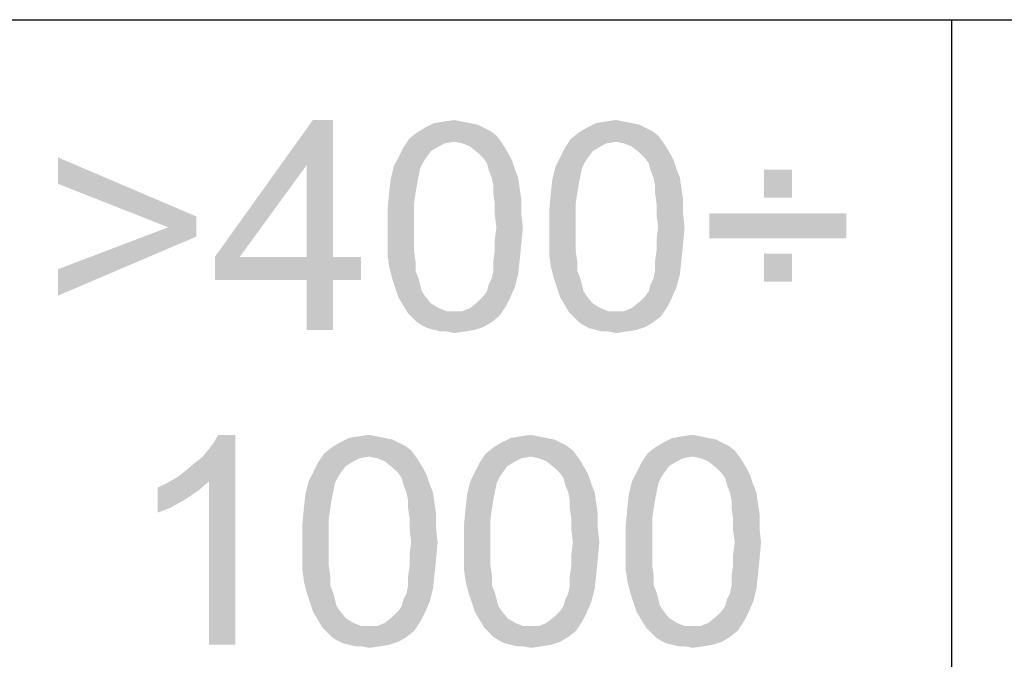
# Paper-space layout '61767N-2-A-2_1_2' of a CAD drawing. Header units: millimetres. Extents: x 0 to 594, y 1 to 420.
# Tile 20 of 83: x 456.12 to 465.5, y 45.57 to 51.66. Entities that reach past the tile are written whole.
import ezdxf

# ---------------------------------------------------------------- set-up
doc = ezdxf.new("R2010")
doc.units = ezdxf.units.MM
doc.header["$LTSCALE"] = 32.67
doc.layers.add('61767N-2-A-2_DXF_FORMAT', color=7, linetype='CONTINUOUS')
doc.layers.add('DETAIL', color=7, linetype='CONTINUOUS')

psp = doc.layouts.new('61767N-2-A-2_1_2')

# ---------------------------------------------------------------- linework, layer by layer
at = {"layer": '61767N-2-A-2_DXF_FORMAT', "color": 2, "linetype": 'Continuous'}
for p, q in [((409, 51.662), (515, 51.662)), ((465, 51.662), (465, 40.75))]:
    psp.add_line(p, q, dxfattribs=at)
at = {"layer": 'DETAIL', "color": 2, "linetype": 'Continuous'}
for points in [[(459.1096, 50.706), (458.8577, 50.2764), (457.9837, 49.4023)], [(459.1096, 50.706), (457.9837, 49.4023), (458.917, 50.706)], [(458.8577, 49.4023), (458.8577, 50.2764), (459.1096, 50.706)], [(458.8577, 49.4023), (459.1096, 50.706), (459.1096, 49.4023)], [(460.4133, 50.6764), (460.4874, 50.6616), (459.9837, 50.6319)], [(460.4133, 50.6764), (459.9837, 50.6319), (460.0726, 50.6764)], [(459.9837, 50.6319), (460.4874, 50.6616), (460.5466, 50.6319)], [(460.3392, 50.6912), (460.0726, 50.6764), (460.1614, 50.6912)], [(460.0726, 50.6764), (460.3392, 50.6912), (460.4133, 50.6764)], [(460.1614, 50.6912), (460.2651, 50.706), (460.3392, 50.6912)], [(461.954, 50.6764), (462.0281, 50.6616), (461.5244, 50.6319)], [(461.954, 50.6764), (461.5244, 50.6319), (461.6133, 50.6764)], [(461.5244, 50.6319), (462.0281, 50.6616), (462.0874, 50.6319)], [(461.88, 50.6912), (461.6133, 50.6764), (461.7022, 50.6912)], [(461.6133, 50.6764), (461.88, 50.6912), (461.954, 50.6764)], [(461.7022, 50.6912), (461.8059, 50.706), (461.88, 50.6912)], [(460.6651, 50.5579), (459.8355, 50.5282), (459.9096, 50.5875)], [(460.2651, 50.4986), (459.8355, 50.5282), (460.6651, 50.5579)], [(460.5466, 50.6319), (460.6059, 50.6023), (459.9096, 50.5875)], [(460.5466, 50.6319), (459.9096, 50.5875), (459.9837, 50.6319)], [(459.9096, 50.5875), (460.6059, 50.6023), (460.6651, 50.5579)], [(460.2651, 50.4986), (460.6651, 50.5579), (460.7096, 50.4986)], [(462.2059, 50.5579), (461.3763, 50.5282), (461.4503, 50.5875)], [(461.8059, 50.4986), (461.3763, 50.5282), (462.2059, 50.5579)], [(462.0874, 50.6319), (462.1466, 50.6023), (461.4503, 50.5875)], [(462.0874, 50.6319), (461.4503, 50.5875), (461.5244, 50.6319)], [(461.4503, 50.5875), (462.1466, 50.6023), (462.2059, 50.5579)], [(461.8059, 50.4986), (462.2059, 50.5579), (462.2503, 50.4986)], [(460.2651, 50.4986), (459.7763, 50.4393), (459.8355, 50.5282)], [(460.2651, 50.4986), (460.1763, 50.4838), (459.7763, 50.4393)], [(460.1763, 50.4838), (460.117, 50.4541), (459.7763, 50.4393)], [(460.7096, 50.4986), (460.3392, 50.4838), (460.2651, 50.4986)], [(460.4133, 50.4541), (460.3392, 50.4838), (460.7096, 50.4986)], [(460.4133, 50.4541), (460.7096, 50.4986), (460.7392, 50.4541)], [(461.8059, 50.4986), (461.317, 50.4393), (461.3763, 50.5282)], [(461.8059, 50.4986), (461.717, 50.4838), (461.317, 50.4393)], [(461.717, 50.4838), (461.6577, 50.4541), (461.317, 50.4393)], [(462.2503, 50.4986), (461.88, 50.4838), (461.8059, 50.4986)], [(461.954, 50.4541), (461.88, 50.4838), (462.2503, 50.4986)], [(461.954, 50.4541), (462.2503, 50.4986), (462.28, 50.4541)], [(460.0429, 50.4097), (459.7318, 50.3504), (459.7763, 50.4393)], [(459.7318, 50.3504), (460.0429, 50.4097), (459.9985, 50.3504)], [(459.7763, 50.4393), (460.117, 50.4541), (460.0429, 50.4097)], [(460.7392, 50.4541), (460.4874, 50.3949), (460.4133, 50.4541)], [(460.4874, 50.3949), (460.7392, 50.4541), (460.7837, 50.3801)], [(460.7837, 50.3801), (460.5466, 50.3356), (460.4874, 50.3949)], [(460.5466, 50.3356), (460.7837, 50.3801), (460.8133, 50.3208)], [(461.5837, 50.4097), (461.2726, 50.3504), (461.317, 50.4393)], [(461.2726, 50.3504), (461.5837, 50.4097), (461.5392, 50.3504)], [(461.317, 50.4393), (461.6577, 50.4541), (461.5837, 50.4097)], [(462.28, 50.4541), (462.0281, 50.3949), (461.954, 50.4541)], [(462.0281, 50.3949), (462.28, 50.4541), (462.3244, 50.3801)], [(462.3244, 50.3801), (462.0874, 50.3356), (462.0281, 50.3949)], [(462.0874, 50.3356), (462.3244, 50.3801), (462.354, 50.3208)], [(456.4874, 50.0986), (456.4874, 50.3504), (457.8059, 49.7875)], [(457.9837, 49.4023), (458.8577, 50.2764), (458.2207, 49.4023)], [(459.9985, 50.3504), (459.9689, 50.306), (459.6874, 50.2616)], [(459.9985, 50.3504), (459.6874, 50.2616), (459.7318, 50.3504)], [(459.6874, 50.2616), (459.9689, 50.306), (459.9392, 50.2467)], [(460.8133, 50.3208), (460.5763, 50.2912), (460.5466, 50.3356)], [(460.5911, 50.2319), (460.5763, 50.2912), (460.8133, 50.3208)], [(460.5911, 50.2319), (460.8133, 50.3208), (460.8429, 50.2319)], [(461.5392, 50.3504), (461.5096, 50.306), (461.2281, 50.2616)], [(461.5392, 50.3504), (461.2281, 50.2616), (461.2726, 50.3504)], [(461.2281, 50.2616), (461.5096, 50.306), (461.48, 50.2467)], [(462.354, 50.3208), (462.117, 50.2912), (462.0874, 50.3356)], [(462.1318, 50.2319), (462.117, 50.2912), (462.354, 50.3208)], [(462.1318, 50.2319), (462.354, 50.3208), (462.3837, 50.2319)], [(459.9392, 50.2467), (459.6577, 50.143), (459.6874, 50.2616)], [(459.9392, 50.2467), (459.9244, 50.1727), (459.6577, 50.143)], [(460.8429, 50.2319), (460.6207, 50.1579), (460.5911, 50.2319)], [(460.6207, 50.1579), (460.8429, 50.2319), (460.8726, 50.1579)], [(461.48, 50.2467), (461.1985, 50.143), (461.2281, 50.2616)], [(461.48, 50.2467), (461.4651, 50.1727), (461.1985, 50.143)], [(462.3837, 50.2319), (462.1614, 50.1579), (462.1318, 50.2319)], [(462.1614, 50.1579), (462.3837, 50.2319), (462.4133, 50.1579)], [(463.48, 50.2319), (463.2133, 49.9653), (463.2133, 50.2319)], [(463.2133, 49.9653), (463.48, 50.2319), (463.48, 49.9653)], [(457.8059, 49.7875), (457.5392, 49.6838), (456.4874, 50.0986)], [(459.9096, 50.0986), (459.6429, 50.0097), (459.6577, 50.143)], [(459.6429, 50.0097), (459.9096, 50.0986), (459.8948, 50.0097)], [(459.6577, 50.143), (459.9244, 50.1727), (459.9096, 50.0986)], [(460.8726, 50.1579), (460.6355, 50.0838), (460.6207, 50.1579)], [(460.6355, 50.0838), (460.8726, 50.1579), (460.8874, 50.0541)], [(461.4503, 50.0986), (461.1837, 50.0097), (461.1985, 50.143)], [(461.1837, 50.0097), (461.4503, 50.0986), (461.4355, 50.0097)], [(461.1985, 50.143), (461.4651, 50.1727), (461.4503, 50.0986)], [(462.4133, 50.1579), (462.1763, 50.0838), (462.1614, 50.1579)], [(462.1763, 50.0838), (462.4133, 50.1579), (462.4281, 50.0541)], [(459.8948, 50.0097), (459.88, 49.906), (459.6281, 49.8467)], [(459.8948, 50.0097), (459.6281, 49.8467), (459.6429, 50.0097)], [(460.8874, 50.0541), (460.6355, 50.0097), (460.6355, 50.0838)], [(460.6355, 50.0097), (460.8874, 50.0541), (460.9022, 49.9504)], [(460.9022, 49.9504), (460.6503, 49.906), (460.6355, 50.0097)], [(461.4355, 50.0097), (461.4207, 49.906), (461.1689, 49.8467)], [(461.4355, 50.0097), (461.1689, 49.8467), (461.1837, 50.0097)], [(462.4281, 50.0541), (462.1763, 50.0097), (462.1763, 50.0838)], [(462.1763, 50.0097), (462.4281, 50.0541), (462.4429, 49.9504)], [(462.4429, 49.9504), (462.1911, 49.906), (462.1763, 50.0097)], [(459.6281, 49.8467), (459.88, 49.906), (459.88, 49.8023)], [(460.6503, 49.906), (460.9022, 49.9504), (460.9022, 49.8171)], [(460.9022, 49.8171), (460.6503, 49.8023), (460.6503, 49.906)], [(461.1689, 49.8467), (461.4207, 49.906), (461.4207, 49.8023)], [(462.1911, 49.906), (462.4429, 49.9504), (462.4429, 49.8171)], [(462.4429, 49.8171), (462.1911, 49.8023), (462.1911, 49.906)], [(459.88, 49.8023), (459.6281, 49.6838), (459.6281, 49.8467)], [(460.6651, 49.6838), (460.6503, 49.8023), (460.9022, 49.8171)], [(460.6651, 49.6838), (460.9022, 49.8171), (460.917, 49.6838)], [(461.4207, 49.8023), (461.1689, 49.6838), (461.1689, 49.8467)], [(462.2059, 49.6838), (462.1911, 49.8023), (462.4429, 49.8171)], [(462.2059, 49.6838), (462.4429, 49.8171), (462.4577, 49.6838)], [(463.9985, 49.8171), (462.6948, 49.5801), (462.6948, 49.8171)], [(462.6948, 49.5801), (463.9985, 49.8171), (463.9985, 49.5801)], [(457.5392, 49.6838), (457.8059, 49.7875), (457.8059, 49.5949)], [(459.6281, 49.6838), (459.88, 49.8023), (459.88, 49.6838)], [(461.1689, 49.6838), (461.4207, 49.8023), (461.4207, 49.6838)], [(457.8059, 49.5949), (456.4874, 49.2838), (457.5392, 49.6838)], [(459.88, 49.6838), (459.88, 49.5653), (459.6281, 49.5504)], [(459.88, 49.6838), (459.6281, 49.5504), (459.6281, 49.6838)], [(460.917, 49.6838), (460.6503, 49.5653), (460.6651, 49.6838)], [(460.6503, 49.5653), (460.917, 49.6838), (460.9022, 49.5208)], [(461.4207, 49.6838), (461.4207, 49.5653), (461.1689, 49.5504)], [(461.4207, 49.6838), (461.1689, 49.5504), (461.1689, 49.6838)], [(462.4577, 49.6838), (462.1911, 49.5653), (462.2059, 49.6838)], [(462.1911, 49.5653), (462.4577, 49.6838), (462.4429, 49.5208)], [(456.4874, 49.2838), (457.8059, 49.5949), (456.4874, 49.0319)], [(459.6281, 49.5504), (459.88, 49.5653), (459.88, 49.4616)], [(459.88, 49.4616), (459.6281, 49.4171), (459.6281, 49.5504)], [(460.9022, 49.5208), (460.6503, 49.4616), (460.6503, 49.5653)], [(461.1689, 49.5504), (461.4207, 49.5653), (461.4207, 49.4616)], [(461.4207, 49.4616), (461.1689, 49.4171), (461.1689, 49.5504)], [(462.4429, 49.5208), (462.1911, 49.4616), (462.1911, 49.5653)], [(459.6281, 49.4171), (459.88, 49.4616), (459.8948, 49.3579)], [(460.8874, 49.3727), (460.6355, 49.3579), (460.6503, 49.4616)], [(460.6503, 49.4616), (460.9022, 49.5208), (460.8874, 49.3727)], [(461.1689, 49.4171), (461.4207, 49.4616), (461.4355, 49.3579)], [(462.4281, 49.3727), (462.1763, 49.3579), (462.1911, 49.4616)], [(462.1911, 49.4616), (462.4429, 49.5208), (462.4281, 49.3727)], [(463.48, 49.4319), (463.2133, 49.1653), (463.2133, 49.4319)], [(463.2133, 49.1653), (463.48, 49.4319), (463.48, 49.1653)], [(459.1096, 49.4023), (459.3763, 49.4023), (457.9837, 49.1801)], [(458.8577, 49.4023), (459.1096, 49.4023), (457.9837, 49.1801)], [(458.2207, 49.4023), (458.8577, 49.4023), (457.9837, 49.1801)], [(458.2207, 49.4023), (457.9837, 49.1801), (457.9837, 49.4023)], [(458.8577, 49.1801), (457.9837, 49.1801), (459.3763, 49.4023)], [(459.1096, 49.1801), (458.8577, 49.1801), (459.3763, 49.4023)], [(459.1096, 49.1801), (459.3763, 49.4023), (459.3763, 49.1801)], [(459.8948, 49.3579), (459.6429, 49.3134), (459.6281, 49.4171)], [(459.6429, 49.3134), (459.8948, 49.3579), (459.8948, 49.269)], [(460.6355, 49.269), (460.6355, 49.3579), (460.8874, 49.3727)], [(460.6355, 49.269), (460.8874, 49.3727), (460.8726, 49.2393)], [(461.4355, 49.3579), (461.1837, 49.3134), (461.1689, 49.4171)], [(461.1837, 49.3134), (461.4355, 49.3579), (461.4355, 49.269)], [(462.1763, 49.269), (462.1763, 49.3579), (462.4281, 49.3727)], [(462.1763, 49.269), (462.4281, 49.3727), (462.4133, 49.2393)], [(459.8948, 49.269), (459.6726, 49.1949), (459.6429, 49.3134)], [(459.6726, 49.1949), (459.8948, 49.269), (459.9244, 49.1949)], [(460.8726, 49.2393), (460.6207, 49.1949), (460.6355, 49.269)], [(461.4355, 49.269), (461.2133, 49.1949), (461.1837, 49.3134)], [(461.2133, 49.1949), (461.4355, 49.269), (461.4651, 49.1949)], [(462.4133, 49.2393), (462.1614, 49.1949), (462.1763, 49.269)], [(459.1096, 49.1801), (458.8577, 48.706), (458.8577, 49.1801)], [(458.8577, 48.706), (459.1096, 49.1801), (459.1096, 48.706)], [(459.9244, 49.1949), (459.7022, 49.106), (459.6726, 49.1949)], [(459.9244, 49.1949), (459.9392, 49.1356), (459.7022, 49.106)], [(460.5911, 49.1356), (460.6207, 49.1949), (460.8726, 49.2393)], [(460.5911, 49.1356), (460.8726, 49.2393), (460.8429, 49.1208)], [(461.4651, 49.1949), (461.2429, 49.106), (461.2133, 49.1949)], [(461.4651, 49.1949), (461.48, 49.1356), (461.2429, 49.106)], [(462.1318, 49.1356), (462.1614, 49.1949), (462.4133, 49.2393)], [(462.1318, 49.1356), (462.4133, 49.2393), (462.3837, 49.1208)], [(459.7022, 49.106), (459.9392, 49.1356), (459.954, 49.0764)], [(459.954, 49.0764), (459.7318, 49.0171), (459.7022, 49.106)], [(459.954, 49.0764), (459.9837, 49.0319), (459.7318, 49.0171)], [(460.5466, 49.0319), (460.5763, 49.0764), (460.8429, 49.1208)], [(460.5466, 49.0319), (460.8429, 49.1208), (460.7985, 49.0171)], [(460.8429, 49.1208), (460.5763, 49.0764), (460.5911, 49.1356)], [(461.2429, 49.106), (461.48, 49.1356), (461.4948, 49.0764)], [(461.4948, 49.0764), (461.2726, 49.0171), (461.2429, 49.106)], [(461.4948, 49.0764), (461.5244, 49.0319), (461.2726, 49.0171)], [(462.0874, 49.0319), (462.117, 49.0764), (462.3837, 49.1208)], [(462.0874, 49.0319), (462.3837, 49.1208), (462.3392, 49.0171)], [(462.3837, 49.1208), (462.117, 49.0764), (462.1318, 49.1356)], [(459.7318, 49.0171), (459.9837, 49.0319), (460.0429, 48.9579)], [(460.0429, 48.9579), (459.7763, 48.943), (459.7318, 49.0171)], [(460.754, 48.9282), (460.4133, 48.9134), (460.4874, 48.9727)], [(460.7985, 49.0171), (460.4874, 48.9727), (460.5466, 49.0319)], [(460.4874, 48.9727), (460.7985, 49.0171), (460.754, 48.9282)], [(461.2726, 49.0171), (461.5244, 49.0319), (461.5837, 48.9579)], [(461.5837, 48.9579), (461.317, 48.943), (461.2726, 49.0171)], [(462.2948, 48.9282), (461.954, 48.9134), (462.0281, 48.9727)], [(462.3392, 49.0171), (462.0281, 48.9727), (462.0874, 49.0319)], [(462.0281, 48.9727), (462.3392, 49.0171), (462.2948, 48.9282)], [(459.7763, 48.943), (460.0429, 48.9579), (460.117, 48.9134)], [(460.117, 48.9134), (459.8207, 48.869), (459.7763, 48.943)], [(460.117, 48.9134), (460.1911, 48.8838), (459.8207, 48.869)], [(460.2651, 48.8838), (460.3392, 48.8838), (459.8207, 48.869)], [(460.1911, 48.8838), (460.2651, 48.8838), (459.8207, 48.869)], [(460.6948, 48.8393), (459.8207, 48.869), (460.3392, 48.8838)], [(460.6948, 48.8393), (459.8651, 48.8245), (459.8207, 48.869)], [(460.3392, 48.8838), (460.4133, 48.9134), (460.754, 48.9282)], [(460.3392, 48.8838), (460.754, 48.9282), (460.6948, 48.8393)], [(461.317, 48.943), (461.5837, 48.9579), (461.6577, 48.9134)], [(461.6577, 48.9134), (461.3614, 48.869), (461.317, 48.943)], [(461.6577, 48.9134), (461.7318, 48.8838), (461.3614, 48.869)], [(461.8059, 48.8838), (461.88, 48.8838), (461.3614, 48.869)], [(461.7318, 48.8838), (461.8059, 48.8838), (461.3614, 48.869)], [(462.2355, 48.8393), (461.3614, 48.869), (461.88, 48.8838)], [(462.2355, 48.8393), (461.4059, 48.8245), (461.3614, 48.869)], [(461.88, 48.8838), (461.954, 48.9134), (462.2948, 48.9282)], [(461.88, 48.8838), (462.2948, 48.9282), (462.2355, 48.8393)], [(459.9096, 48.7801), (459.8651, 48.8245), (460.6948, 48.8393)], [(459.9096, 48.7801), (460.6948, 48.8393), (460.6207, 48.7801)], [(460.6207, 48.7801), (459.954, 48.7504), (459.9096, 48.7801)], [(459.954, 48.7504), (460.6207, 48.7801), (460.5466, 48.7356)], [(461.4503, 48.7801), (461.4059, 48.8245), (462.2355, 48.8393)], [(461.4503, 48.7801), (462.2355, 48.8393), (462.1614, 48.7801)], [(462.1614, 48.7801), (461.4948, 48.7504), (461.4503, 48.7801)], [(461.4948, 48.7504), (462.1614, 48.7801), (462.0874, 48.7356)], [(460.5466, 48.7356), (460.0133, 48.7208), (459.954, 48.7504)], [(460.0726, 48.706), (460.0133, 48.7208), (460.5466, 48.7356)], [(460.0726, 48.706), (460.5466, 48.7356), (460.4577, 48.706)], [(460.4577, 48.706), (460.1318, 48.6912), (460.0726, 48.706)], [(460.1911, 48.6912), (460.1318, 48.6912), (460.4577, 48.706)], [(460.1911, 48.6912), (460.4577, 48.706), (460.3689, 48.6912)], [(460.3689, 48.6912), (460.2651, 48.6764), (460.1911, 48.6912)], [(462.0874, 48.7356), (461.554, 48.7208), (461.4948, 48.7504)], [(461.6133, 48.706), (461.554, 48.7208), (462.0874, 48.7356)], [(461.6133, 48.706), (462.0874, 48.7356), (461.9985, 48.706)], [(461.9985, 48.706), (461.6726, 48.6912), (461.6133, 48.706)], [(461.7318, 48.6912), (461.6726, 48.6912), (461.9985, 48.706)], [(461.7318, 48.6912), (461.9985, 48.706), (461.9096, 48.6912)], [(461.9096, 48.6912), (461.8059, 48.6764), (461.7318, 48.6912)], [(457.6311, 47.306), (457.7052, 47.3653), (458.1792, 47.706)], [(457.9274, 47.2616), (457.6311, 47.306), (458.1792, 47.706)], [(457.7052, 47.3653), (457.794, 47.4393), (458.1792, 47.706)], [(457.794, 47.4393), (457.8681, 47.4986), (458.1792, 47.706)], [(457.8681, 47.4986), (457.9274, 47.5727), (458.1792, 47.706)], [(457.9274, 47.5727), (457.9718, 47.6319), (458.1792, 47.706)], [(457.9274, 45.706), (457.9274, 47.2616), (458.1792, 47.706)], [(457.9274, 45.706), (458.1792, 47.706), (458.1792, 45.706)], [(458.1792, 47.706), (457.9718, 47.6319), (458.0163, 47.706)], [(459.6015, 47.6764), (459.6755, 47.6616), (459.1718, 47.6319)], [(459.6015, 47.6764), (459.1718, 47.6319), (459.2607, 47.6764)], [(459.1718, 47.6319), (459.6755, 47.6616), (459.7348, 47.6319)], [(459.5274, 47.6912), (459.2607, 47.6764), (459.3496, 47.6912)], [(459.2607, 47.6764), (459.5274, 47.6912), (459.6015, 47.6764)], [(459.3496, 47.6912), (459.4533, 47.706), (459.5274, 47.6912)], [(461.1422, 47.6764), (461.2163, 47.6616), (460.7126, 47.6319)], [(461.1422, 47.6764), (460.7126, 47.6319), (460.8015, 47.6764)], [(460.7126, 47.6319), (461.2163, 47.6616), (461.2755, 47.6319)], [(461.0681, 47.6912), (460.8015, 47.6764), (460.8903, 47.6912)], [(460.8015, 47.6764), (461.0681, 47.6912), (461.1422, 47.6764)], [(460.8903, 47.6912), (460.994, 47.706), (461.0681, 47.6912)], [(462.6829, 47.6764), (462.757, 47.6616), (462.2533, 47.6319)], [(462.6829, 47.6764), (462.2533, 47.6319), (462.3422, 47.6764)], [(462.2533, 47.6319), (462.757, 47.6616), (462.8163, 47.6319)], [(462.6089, 47.6912), (462.3422, 47.6764), (462.4311, 47.6912)], [(462.3422, 47.6764), (462.6089, 47.6912), (462.6829, 47.6764)], [(462.4311, 47.6912), (462.5348, 47.706), (462.6089, 47.6912)], [(459.8533, 47.5579), (459.0237, 47.5282), (459.0978, 47.5875)], [(459.4533, 47.4986), (459.0237, 47.5282), (459.8533, 47.5579)], [(459.7348, 47.6319), (459.794, 47.6023), (459.0978, 47.5875)], [(459.7348, 47.6319), (459.0978, 47.5875), (459.1718, 47.6319)], [(459.0978, 47.5875), (459.794, 47.6023), (459.8533, 47.5579)], [(459.4533, 47.4986), (459.8533, 47.5579), (459.8978, 47.4986)], [(461.394, 47.5579), (460.5644, 47.5282), (460.6385, 47.5875)], [(460.994, 47.4986), (460.5644, 47.5282), (461.394, 47.5579)], [(461.2755, 47.6319), (461.3348, 47.6023), (460.6385, 47.5875)], [(461.2755, 47.6319), (460.6385, 47.5875), (460.7126, 47.6319)], [(460.6385, 47.5875), (461.3348, 47.6023), (461.394, 47.5579)], [(460.994, 47.4986), (461.394, 47.5579), (461.4385, 47.4986)], [(462.9348, 47.5579), (462.1052, 47.5282), (462.1792, 47.5875)], [(462.5348, 47.4986), (462.1052, 47.5282), (462.9348, 47.5579)], [(462.8163, 47.6319), (462.8755, 47.6023), (462.1792, 47.5875)], [(462.8163, 47.6319), (462.1792, 47.5875), (462.2533, 47.6319)], [(462.1792, 47.5875), (462.8755, 47.6023), (462.9348, 47.5579)], [(462.5348, 47.4986), (462.9348, 47.5579), (462.9792, 47.4986)], [(459.4533, 47.4986), (458.9644, 47.4393), (459.0237, 47.5282)], [(459.4533, 47.4986), (459.3644, 47.4838), (458.9644, 47.4393)], [(459.3644, 47.4838), (459.3052, 47.4541), (458.9644, 47.4393)], [(459.8978, 47.4986), (459.5274, 47.4838), (459.4533, 47.4986)], [(459.6015, 47.4541), (459.5274, 47.4838), (459.8978, 47.4986)], [(459.6015, 47.4541), (459.8978, 47.4986), (459.9274, 47.4541)], [(460.994, 47.4986), (460.5052, 47.4393), (460.5644, 47.5282)], [(460.994, 47.4986), (460.9052, 47.4838), (460.5052, 47.4393)], [(460.9052, 47.4838), (460.8459, 47.4541), (460.5052, 47.4393)], [(461.4385, 47.4986), (461.0681, 47.4838), (460.994, 47.4986)], [(461.1422, 47.4541), (461.0681, 47.4838), (461.4385, 47.4986)], [(461.1422, 47.4541), (461.4385, 47.4986), (461.4681, 47.4541)], [(462.5348, 47.4986), (462.0459, 47.4393), (462.1052, 47.5282)], [(462.5348, 47.4986), (462.4459, 47.4838), (462.0459, 47.4393)], [(462.4459, 47.4838), (462.3866, 47.4541), (462.0459, 47.4393)], [(462.9792, 47.4986), (462.6089, 47.4838), (462.5348, 47.4986)], [(462.6829, 47.4541), (462.6089, 47.4838), (462.9792, 47.4986)], [(462.6829, 47.4541), (462.9792, 47.4986), (463.0089, 47.4541)], [(459.2311, 47.4097), (458.92, 47.3504), (458.9644, 47.4393)], [(458.92, 47.3504), (459.2311, 47.4097), (459.1866, 47.3504)], [(458.9644, 47.4393), (459.3052, 47.4541), (459.2311, 47.4097)], [(459.9274, 47.4541), (459.6755, 47.3949), (459.6015, 47.4541)], [(459.6755, 47.3949), (459.9274, 47.4541), (459.9718, 47.3801)], [(459.9718, 47.3801), (459.7348, 47.3356), (459.6755, 47.3949)], [(459.7348, 47.3356), (459.9718, 47.3801), (460.0015, 47.3208)], [(460.7718, 47.4097), (460.4607, 47.3504), (460.5052, 47.4393)], [(460.4607, 47.3504), (460.7718, 47.4097), (460.7274, 47.3504)], [(460.5052, 47.4393), (460.8459, 47.4541), (460.7718, 47.4097)], [(461.4681, 47.4541), (461.2163, 47.3949), (461.1422, 47.4541)], [(461.2163, 47.3949), (461.4681, 47.4541), (461.5126, 47.3801)], [(461.5126, 47.3801), (461.2755, 47.3356), (461.2163, 47.3949)], [(461.2755, 47.3356), (461.5126, 47.3801), (461.5422, 47.3208)], [(462.3126, 47.4097), (462.0015, 47.3504), (462.0459, 47.4393)], [(462.0015, 47.3504), (462.3126, 47.4097), (462.2681, 47.3504)], [(462.0459, 47.4393), (462.3866, 47.4541), (462.3126, 47.4097)], [(463.0089, 47.4541), (462.757, 47.3949), (462.6829, 47.4541)], [(462.757, 47.3949), (463.0089, 47.4541), (463.0533, 47.3801)], [(463.0533, 47.3801), (462.8163, 47.3356), (462.757, 47.3949)], [(462.8163, 47.3356), (463.0533, 47.3801), (463.0829, 47.3208)], [(457.9274, 47.2616), (457.5274, 47.2467), (457.6311, 47.306)], [(459.1866, 47.3504), (459.157, 47.306), (458.8755, 47.2616)], [(459.1866, 47.3504), (458.8755, 47.2616), (458.92, 47.3504)], [(458.8755, 47.2616), (459.157, 47.306), (459.1274, 47.2467)], [(460.0015, 47.3208), (459.7644, 47.2912), (459.7348, 47.3356)], [(459.7792, 47.2319), (459.7644, 47.2912), (460.0015, 47.3208)], [(459.7792, 47.2319), (460.0015, 47.3208), (460.0311, 47.2319)], [(460.7274, 47.3504), (460.6978, 47.306), (460.4163, 47.2616)], [(460.7274, 47.3504), (460.4163, 47.2616), (460.4607, 47.3504)], [(460.4163, 47.2616), (460.6978, 47.306), (460.6681, 47.2467)], [(461.5422, 47.3208), (461.3052, 47.2912), (461.2755, 47.3356)], [(461.32, 47.2319), (461.3052, 47.2912), (461.5422, 47.3208)], [(461.32, 47.2319), (461.5422, 47.3208), (461.5718, 47.2319)], [(462.2681, 47.3504), (462.2385, 47.306), (461.957, 47.2616)], [(462.2681, 47.3504), (461.957, 47.2616), (462.0015, 47.3504)], [(461.957, 47.2616), (462.2385, 47.306), (462.2089, 47.2467)], [(463.0829, 47.3208), (462.8459, 47.2912), (462.8163, 47.3356)], [(462.8607, 47.2319), (462.8459, 47.2912), (463.0829, 47.3208)], [(462.8607, 47.2319), (463.0829, 47.3208), (463.1126, 47.2319)], [(457.4385, 47.2023), (457.5274, 47.2467), (457.9274, 47.2616)], [(457.4385, 47.2023), (457.9274, 47.2616), (457.8237, 47.1727)], [(457.8237, 47.1727), (457.4385, 46.9653), (457.4385, 47.2023)], [(459.1274, 47.2467), (458.8459, 47.143), (458.8755, 47.2616)], [(459.1274, 47.2467), (459.1126, 47.1727), (458.8459, 47.143)], [(460.0311, 47.2319), (459.8089, 47.1579), (459.7792, 47.2319)], [(459.8089, 47.1579), (460.0311, 47.2319), (460.0607, 47.1579)], [(460.6681, 47.2467), (460.3866, 47.143), (460.4163, 47.2616)], [(460.6681, 47.2467), (460.6533, 47.1727), (460.3866, 47.143)], [(461.5718, 47.2319), (461.3496, 47.1579), (461.32, 47.2319)], [(461.3496, 47.1579), (461.5718, 47.2319), (461.6015, 47.1579)], [(462.2089, 47.2467), (461.9274, 47.143), (461.957, 47.2616)], [(462.2089, 47.2467), (462.194, 47.1727), (461.9274, 47.143)], [(463.1126, 47.2319), (462.8903, 47.1579), (462.8607, 47.2319)], [(462.8903, 47.1579), (463.1126, 47.2319), (463.1422, 47.1579)], [(457.8237, 47.1727), (457.6903, 47.0838), (457.4385, 46.9653)], [(459.0978, 47.0986), (458.8311, 47.0097), (458.8459, 47.143)], [(458.8311, 47.0097), (459.0978, 47.0986), (459.0829, 47.0097)], [(458.8459, 47.143), (459.1126, 47.1727), (459.0978, 47.0986)], [(460.0607, 47.1579), (459.8237, 47.0838), (459.8089, 47.1579)], [(459.8237, 47.0838), (460.0607, 47.1579), (460.0755, 47.0541)], [(460.6385, 47.0986), (460.3718, 47.0097), (460.3866, 47.143)], [(460.3718, 47.0097), (460.6385, 47.0986), (460.6237, 47.0097)], [(460.3866, 47.143), (460.6533, 47.1727), (460.6385, 47.0986)], [(461.6015, 47.1579), (461.3644, 47.0838), (461.3496, 47.1579)], [(461.3644, 47.0838), (461.6015, 47.1579), (461.6163, 47.0541)], [(462.1792, 47.0986), (461.9126, 47.0097), (461.9274, 47.143)], [(461.9126, 47.0097), (462.1792, 47.0986), (462.1644, 47.0097)], [(461.9274, 47.143), (462.194, 47.1727), (462.1792, 47.0986)], [(463.1422, 47.1579), (462.9052, 47.0838), (462.8903, 47.1579)], [(462.9052, 47.0838), (463.1422, 47.1579), (463.157, 47.0541)], [(457.6903, 47.0838), (457.557, 47.0097), (457.4385, 46.9653)], [(459.0829, 47.0097), (459.0681, 46.906), (458.8163, 46.8467)], [(459.0829, 47.0097), (458.8163, 46.8467), (458.8311, 47.0097)], [(460.0755, 47.0541), (459.8237, 47.0097), (459.8237, 47.0838)], [(459.8237, 47.0097), (460.0755, 47.0541), (460.0903, 46.9504)], [(460.0903, 46.9504), (459.8385, 46.906), (459.8237, 47.0097)], [(460.6237, 47.0097), (460.6089, 46.906), (460.357, 46.8467)], [(460.6237, 47.0097), (460.357, 46.8467), (460.3718, 47.0097)], [(461.6163, 47.0541), (461.3644, 47.0097), (461.3644, 47.0838)], [(461.3644, 47.0097), (461.6163, 47.0541), (461.6311, 46.9504)], [(461.6311, 46.9504), (461.3792, 46.906), (461.3644, 47.0097)], [(462.1644, 47.0097), (462.1496, 46.906), (461.8978, 46.8467)], [(462.1644, 47.0097), (461.8978, 46.8467), (461.9126, 47.0097)], [(463.157, 47.0541), (462.9052, 47.0097), (462.9052, 47.0838)], [(462.9052, 47.0097), (463.157, 47.0541), (463.1718, 46.9504)], [(463.1718, 46.9504), (462.92, 46.906), (462.9052, 47.0097)], [(458.8163, 46.8467), (459.0681, 46.906), (459.0681, 46.8023)], [(459.8385, 46.906), (460.0903, 46.9504), (460.0903, 46.8171)], [(460.0903, 46.8171), (459.8385, 46.8023), (459.8385, 46.906)], [(460.357, 46.8467), (460.6089, 46.906), (460.6089, 46.8023)], [(461.3792, 46.906), (461.6311, 46.9504), (461.6311, 46.8171)], [(461.6311, 46.8171), (461.3792, 46.8023), (461.3792, 46.906)], [(461.8978, 46.8467), (462.1496, 46.906), (462.1496, 46.8023)], [(462.92, 46.906), (463.1718, 46.9504), (463.1718, 46.8171)], [(463.1718, 46.8171), (462.92, 46.8023), (462.92, 46.906)], [(459.0681, 46.8023), (458.8163, 46.6838), (458.8163, 46.8467)], [(459.8533, 46.6838), (459.8385, 46.8023), (460.0903, 46.8171)], [(459.8533, 46.6838), (460.0903, 46.8171), (460.1052, 46.6838)], [(460.6089, 46.8023), (460.357, 46.6838), (460.357, 46.8467)], [(461.394, 46.6838), (461.3792, 46.8023), (461.6311, 46.8171)], [(461.394, 46.6838), (461.6311, 46.8171), (461.6459, 46.6838)], [(462.1496, 46.8023), (461.8978, 46.6838), (461.8978, 46.8467)], [(462.9348, 46.6838), (462.92, 46.8023), (463.1718, 46.8171)], [(462.9348, 46.6838), (463.1718, 46.8171), (463.1866, 46.6838)], [(458.8163, 46.6838), (459.0681, 46.8023), (459.0681, 46.6838)], [(460.357, 46.6838), (460.6089, 46.8023), (460.6089, 46.6838)], [(461.8978, 46.6838), (462.1496, 46.8023), (462.1496, 46.6838)], [(459.0681, 46.6838), (459.0681, 46.5653), (458.8163, 46.5504)], [(459.0681, 46.6838), (458.8163, 46.5504), (458.8163, 46.6838)], [(460.1052, 46.6838), (459.8385, 46.5653), (459.8533, 46.6838)], [(459.8385, 46.5653), (460.1052, 46.6838), (460.0903, 46.5208)], [(460.6089, 46.6838), (460.6089, 46.5653), (460.357, 46.5504)], [(460.6089, 46.6838), (460.357, 46.5504), (460.357, 46.6838)], [(461.6459, 46.6838), (461.3792, 46.5653), (461.394, 46.6838)], [(461.3792, 46.5653), (461.6459, 46.6838), (461.6311, 46.5208)], [(462.1496, 46.6838), (462.1496, 46.5653), (461.8978, 46.5504)], [(462.1496, 46.6838), (461.8978, 46.5504), (461.8978, 46.6838)], [(463.1866, 46.6838), (462.92, 46.5653), (462.9348, 46.6838)], [(462.92, 46.5653), (463.1866, 46.6838), (463.1718, 46.5208)], [(458.8163, 46.5504), (459.0681, 46.5653), (459.0681, 46.4616)], [(459.0681, 46.4616), (458.8163, 46.4171), (458.8163, 46.5504)], [(460.0903, 46.5208), (459.8385, 46.4616), (459.8385, 46.5653)], [(460.357, 46.5504), (460.6089, 46.5653), (460.6089, 46.4616)], [(460.6089, 46.4616), (460.357, 46.4171), (460.357, 46.5504)], [(461.6311, 46.5208), (461.3792, 46.4616), (461.3792, 46.5653)], [(461.8978, 46.5504), (462.1496, 46.5653), (462.1496, 46.4616)], [(462.1496, 46.4616), (461.8978, 46.4171), (461.8978, 46.5504)], [(463.1718, 46.5208), (462.92, 46.4616), (462.92, 46.5653)], [(458.8163, 46.4171), (459.0681, 46.4616), (459.0829, 46.3579)], [(460.0755, 46.3727), (459.8237, 46.3579), (459.8385, 46.4616)], [(459.8385, 46.4616), (460.0903, 46.5208), (460.0755, 46.3727)], [(460.357, 46.4171), (460.6089, 46.4616), (460.6237, 46.3579)], [(461.6163, 46.3727), (461.3644, 46.3579), (461.3792, 46.4616)], [(461.3792, 46.4616), (461.6311, 46.5208), (461.6163, 46.3727)], [(461.8978, 46.4171), (462.1496, 46.4616), (462.1644, 46.3579)], [(463.157, 46.3727), (462.9052, 46.3579), (462.92, 46.4616)], [(462.92, 46.4616), (463.1718, 46.5208), (463.157, 46.3727)], [(459.0829, 46.3579), (458.8311, 46.3134), (458.8163, 46.4171)], [(458.8311, 46.3134), (459.0829, 46.3579), (459.0829, 46.269)], [(459.8237, 46.269), (459.8237, 46.3579), (460.0755, 46.3727)], [(459.8237, 46.269), (460.0755, 46.3727), (460.0607, 46.2393)], [(460.6237, 46.3579), (460.3718, 46.3134), (460.357, 46.4171)], [(460.3718, 46.3134), (460.6237, 46.3579), (460.6237, 46.269)], [(461.3644, 46.269), (461.3644, 46.3579), (461.6163, 46.3727)], [(461.3644, 46.269), (461.6163, 46.3727), (461.6015, 46.2393)], [(462.1644, 46.3579), (461.9126, 46.3134), (461.8978, 46.4171)], [(461.9126, 46.3134), (462.1644, 46.3579), (462.1644, 46.269)], [(462.9052, 46.269), (462.9052, 46.3579), (463.157, 46.3727)], [(462.9052, 46.269), (463.157, 46.3727), (463.1422, 46.2393)], [(459.0829, 46.269), (458.8607, 46.1949), (458.8311, 46.3134)], [(458.8607, 46.1949), (459.0829, 46.269), (459.1126, 46.1949)], [(460.0607, 46.2393), (459.8089, 46.1949), (459.8237, 46.269)], [(460.6237, 46.269), (460.4015, 46.1949), (460.3718, 46.3134)], [(460.4015, 46.1949), (460.6237, 46.269), (460.6533, 46.1949)], [(461.6015, 46.2393), (461.3496, 46.1949), (461.3644, 46.269)], [(462.1644, 46.269), (461.9422, 46.1949), (461.9126, 46.3134)], [(461.9422, 46.1949), (462.1644, 46.269), (462.194, 46.1949)], [(463.1422, 46.2393), (462.8903, 46.1949), (462.9052, 46.269)], [(459.1126, 46.1949), (458.8903, 46.106), (458.8607, 46.1949)], [(459.1126, 46.1949), (459.1274, 46.1356), (458.8903, 46.106)], [(459.7792, 46.1356), (459.8089, 46.1949), (460.0607, 46.2393)], [(459.7792, 46.1356), (460.0607, 46.2393), (460.0311, 46.1208)], [(460.6533, 46.1949), (460.4311, 46.106), (460.4015, 46.1949)], [(460.6533, 46.1949), (460.6681, 46.1356), (460.4311, 46.106)], [(461.32, 46.1356), (461.3496, 46.1949), (461.6015, 46.2393)], [(461.32, 46.1356), (461.6015, 46.2393), (461.5718, 46.1208)], [(462.194, 46.1949), (461.9718, 46.106), (461.9422, 46.1949)], [(462.194, 46.1949), (462.2089, 46.1356), (461.9718, 46.106)], [(462.8607, 46.1356), (462.8903, 46.1949), (463.1422, 46.2393)], [(462.8607, 46.1356), (463.1422, 46.2393), (463.1126, 46.1208)], [(458.8903, 46.106), (459.1274, 46.1356), (459.1422, 46.0764)], [(459.1422, 46.0764), (458.92, 46.0171), (458.8903, 46.106)], [(459.1422, 46.0764), (459.1718, 46.0319), (458.92, 46.0171)], [(459.7348, 46.0319), (459.7644, 46.0764), (460.0311, 46.1208)], [(459.7348, 46.0319), (460.0311, 46.1208), (459.9866, 46.0171)], [(460.0311, 46.1208), (459.7644, 46.0764), (459.7792, 46.1356)], [(460.4311, 46.106), (460.6681, 46.1356), (460.6829, 46.0764)], [(460.6829, 46.0764), (460.4607, 46.0171), (460.4311, 46.106)], [(460.6829, 46.0764), (460.7126, 46.0319), (460.4607, 46.0171)], [(461.2755, 46.0319), (461.3052, 46.0764), (461.5718, 46.1208)], [(461.2755, 46.0319), (461.5718, 46.1208), (461.5274, 46.0171)], [(461.5718, 46.1208), (461.3052, 46.0764), (461.32, 46.1356)], [(461.9718, 46.106), (462.2089, 46.1356), (462.2237, 46.0764)], [(462.2237, 46.0764), (462.0015, 46.0171), (461.9718, 46.106)], [(462.2237, 46.0764), (462.2533, 46.0319), (462.0015, 46.0171)], [(462.8163, 46.0319), (462.8459, 46.0764), (463.1126, 46.1208)], [(462.8163, 46.0319), (463.1126, 46.1208), (463.0681, 46.0171)], [(463.1126, 46.1208), (462.8459, 46.0764), (462.8607, 46.1356)], [(458.92, 46.0171), (459.1718, 46.0319), (459.2311, 45.9579)], [(459.2311, 45.9579), (458.9644, 45.943), (458.92, 46.0171)], [(459.9422, 45.9282), (459.6015, 45.9134), (459.6755, 45.9727)], [(459.9866, 46.0171), (459.6755, 45.9727), (459.7348, 46.0319)], [(459.6755, 45.9727), (459.9866, 46.0171), (459.9422, 45.9282)], [(460.4607, 46.0171), (460.7126, 46.0319), (460.7718, 45.9579)], [(460.7718, 45.9579), (460.5052, 45.943), (460.4607, 46.0171)], [(461.4829, 45.9282), (461.1422, 45.9134), (461.2163, 45.9727)], [(461.5274, 46.0171), (461.2163, 45.9727), (461.2755, 46.0319)], [(461.2163, 45.9727), (461.5274, 46.0171), (461.4829, 45.9282)], [(462.0015, 46.0171), (462.2533, 46.0319), (462.3126, 45.9579)], [(462.3126, 45.9579), (462.0459, 45.943), (462.0015, 46.0171)], [(463.0237, 45.9282), (462.6829, 45.9134), (462.757, 45.9727)], [(463.0681, 46.0171), (462.757, 45.9727), (462.8163, 46.0319)], [(462.757, 45.9727), (463.0681, 46.0171), (463.0237, 45.9282)], [(458.9644, 45.943), (459.2311, 45.9579), (459.3052, 45.9134)], [(459.3052, 45.9134), (459.0089, 45.869), (458.9644, 45.943)], [(459.3052, 45.9134), (459.3792, 45.8838), (459.0089, 45.869)], [(459.4533, 45.8838), (459.5274, 45.8838), (459.0089, 45.869)], [(459.3792, 45.8838), (459.4533, 45.8838), (459.0089, 45.869)], [(459.8829, 45.8393), (459.0089, 45.869), (459.5274, 45.8838)], [(459.8829, 45.8393), (459.0533, 45.8245), (459.0089, 45.869)], [(459.5274, 45.8838), (459.6015, 45.9134), (459.9422, 45.9282)], [(459.5274, 45.8838), (459.9422, 45.9282), (459.8829, 45.8393)], [(460.5052, 45.943), (460.7718, 45.9579), (460.8459, 45.9134)], [(460.8459, 45.9134), (460.5496, 45.869), (460.5052, 45.943)], [(460.8459, 45.9134), (460.92, 45.8838), (460.5496, 45.869)], [(460.994, 45.8838), (461.0681, 45.8838), (460.5496, 45.869)], [(460.92, 45.8838), (460.994, 45.8838), (460.5496, 45.869)], [(461.4237, 45.8393), (460.5496, 45.869), (461.0681, 45.8838)], [(461.4237, 45.8393), (460.594, 45.8245), (460.5496, 45.869)], [(461.0681, 45.8838), (461.1422, 45.9134), (461.4829, 45.9282)], [(461.0681, 45.8838), (461.4829, 45.9282), (461.4237, 45.8393)], [(462.0459, 45.943), (462.3126, 45.9579), (462.3866, 45.9134)], [(462.3866, 45.9134), (462.0903, 45.869), (462.0459, 45.943)], [(462.3866, 45.9134), (462.4607, 45.8838), (462.0903, 45.869)], [(462.5348, 45.8838), (462.6089, 45.8838), (462.0903, 45.869)], [(462.4607, 45.8838), (462.5348, 45.8838), (462.0903, 45.869)], [(462.9644, 45.8393), (462.0903, 45.869), (462.6089, 45.8838)], [(462.9644, 45.8393), (462.1348, 45.8245), (462.0903, 45.869)], [(462.6089, 45.8838), (462.6829, 45.9134), (463.0237, 45.9282)], [(462.6089, 45.8838), (463.0237, 45.9282), (462.9644, 45.8393)], [(459.0978, 45.7801), (459.0533, 45.8245), (459.8829, 45.8393)], [(459.0978, 45.7801), (459.8829, 45.8393), (459.8089, 45.7801)], [(459.8089, 45.7801), (459.1422, 45.7504), (459.0978, 45.7801)], [(459.1422, 45.7504), (459.8089, 45.7801), (459.7348, 45.7356)], [(460.6385, 45.7801), (460.594, 45.8245), (461.4237, 45.8393)], [(460.6385, 45.7801), (461.4237, 45.8393), (461.3496, 45.7801)], [(461.3496, 45.7801), (460.6829, 45.7504), (460.6385, 45.7801)], [(460.6829, 45.7504), (461.3496, 45.7801), (461.2755, 45.7356)], [(462.1792, 45.7801), (462.1348, 45.8245), (462.9644, 45.8393)], [(462.1792, 45.7801), (462.9644, 45.8393), (462.8903, 45.7801)], [(462.8903, 45.7801), (462.2237, 45.7504), (462.1792, 45.7801)], [(462.2237, 45.7504), (462.8903, 45.7801), (462.8163, 45.7356)], [(459.7348, 45.7356), (459.2015, 45.7208), (459.1422, 45.7504)], [(459.2607, 45.706), (459.2015, 45.7208), (459.7348, 45.7356)], [(459.2607, 45.706), (459.7348, 45.7356), (459.6459, 45.706)], [(459.6459, 45.706), (459.32, 45.6912), (459.2607, 45.706)], [(459.3792, 45.6912), (459.32, 45.6912), (459.6459, 45.706)], [(459.3792, 45.6912), (459.6459, 45.706), (459.557, 45.6912)], [(459.557, 45.6912), (459.4533, 45.6764), (459.3792, 45.6912)], [(461.2755, 45.7356), (460.7422, 45.7208), (460.6829, 45.7504)], [(460.8015, 45.706), (460.7422, 45.7208), (461.2755, 45.7356)], [(460.8015, 45.706), (461.2755, 45.7356), (461.1866, 45.706)], [(461.1866, 45.706), (460.8607, 45.6912), (460.8015, 45.706)], [(460.92, 45.6912), (460.8607, 45.6912), (461.1866, 45.706)], [(460.92, 45.6912), (461.1866, 45.706), (461.0978, 45.6912)], [(461.0978, 45.6912), (460.994, 45.6764), (460.92, 45.6912)], [(462.8163, 45.7356), (462.2829, 45.7208), (462.2237, 45.7504)], [(462.3422, 45.706), (462.2829, 45.7208), (462.8163, 45.7356)], [(462.3422, 45.706), (462.8163, 45.7356), (462.7274, 45.706)], [(462.7274, 45.706), (462.4015, 45.6912), (462.3422, 45.706)], [(462.4607, 45.6912), (462.4015, 45.6912), (462.7274, 45.706)], [(462.4607, 45.6912), (462.7274, 45.706), (462.6385, 45.6912)], [(462.6385, 45.6912), (462.5348, 45.6764), (462.4607, 45.6912)]]:
    psp.add_solid(points, dxfattribs=at)

doc.saveas('drawing.dxf')
